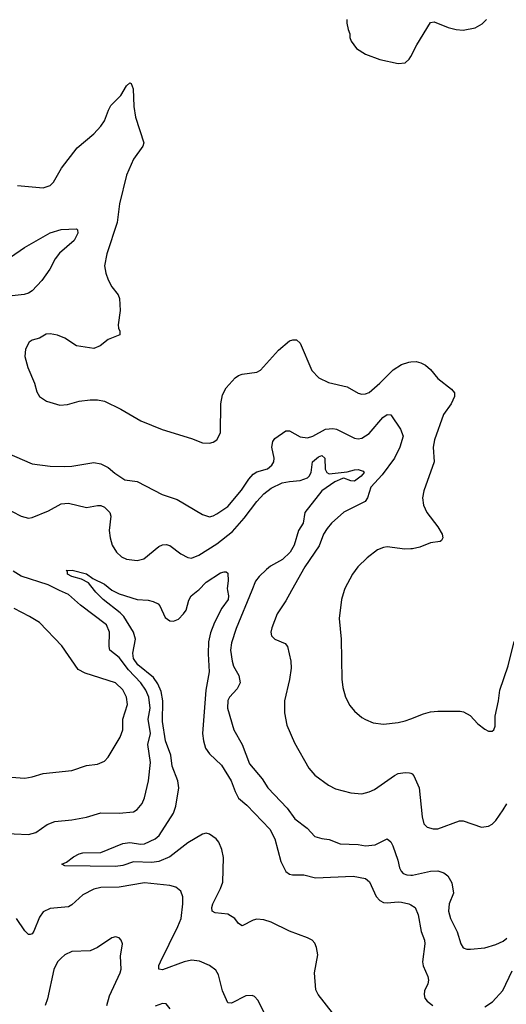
# Model space of a CAD drawing. Header units: inches. Extents: x 1245430 to 1420861, y 606325 to 671315.
# Tile 36 of 256: x 1277841 to 1280528, y 637716 to 643149. Entities that reach past the tile are written whole.
import ezdxf

# ---------------------------------------------------------------- set-up
doc = ezdxf.new("R2010")
doc.units = ezdxf.units.IN
doc.header["$MEASUREMENT"] = 0
for name, color, linetype in [('B2673', 7, 'Continuous'), ('B2674', 7, 'Continuous'), ('B2683', 7, 'Continuous'), ('B2684', 7, 'Continuous')]:
    doc.layers.add(name, color=color, linetype=linetype)

msp = doc.modelspace()

# ---------------------------------------------------------------- linework, layer by layer
at = {"layer": 'B2673', "color": 5}
for points, elevation in [([(1277730, 638660.2), (1277890, 638652.6), (1277930, 638664.9), (1277992.7, 638707.3), (1278035.2, 638724.8), (1278130, 638734), (1278210, 638749), (1278290, 638773.1), (1278390, 638770.3), (1278470, 638778.7), (1278490, 638790.4), (1278516.8, 638823.2), (1278530, 638854.8), (1278552.8, 638950), (1278562.5, 639050), (1278549.1, 639150), (1278563.8, 639210), (1278550.4, 639290), (1278561.2, 639350), (1278553.7, 639410), (1278537.8, 639450), (1278510.9, 639490), (1278442, 639562), (1278390, 639629.2), (1278339.3, 639670), (1278335.4, 639690), (1278336.3, 639770), (1278320.6, 639810), (1278177.6, 639917.6), (1278110, 639976.8), (1278061.2, 640000)], 940), ([(1279568.7, 637670), (1279489, 637770), (1279475.8, 637795.8), (1279469.2, 637890), (1279486.6, 637990), (1279479.4, 638030), (1279470, 638052.6), (1279455.6, 638070), (1279430, 638083.4), (1279330, 638119.5), (1279230, 638168.5), (1279190, 638181.9), (1279150, 638185), (1279130, 638180.5), (1279070, 638148.3), (1279050, 638162), (1279028.4, 638190), (1278990, 638213.3), (1278921.2, 638221.2), (1278904.7, 638230), (1278902.4, 638250), (1278907.1, 638270), (1278950, 638355.8), (1278962.2, 638390), (1278966.9, 638526.9), (1278957.6, 638570), (1278941.2, 638610), (1278926.2, 638630), (1278890, 638655), (1278870, 638660.4), (1278850, 638655.1), (1278770, 638606.5), (1278671, 638529), (1278610, 638503.4), (1278570, 638498.4), (1278470, 638501.7), (1278410, 638481.8), (1278370, 638476.6), (1278090, 638480.9), (1278074, 638490), (1278100.1, 638499.9), (1278138, 638530), (1278170, 638546.4), (1278190, 638551), (1278290, 638553.4), (1278410, 638602.7), (1278450, 638608), (1278510, 638599.8), (1278530, 638601.7), (1278590, 638628.6), (1278611.6, 638648.4), (1278690.5, 638770), (1278704.1, 638810), (1278719.1, 638910), (1278714.4, 638950), (1278683.7, 639030), (1278675.6, 639090), (1278646.9, 639170), (1278630, 639277.2), (1278632.3, 639390), (1278621.8, 639441.8), (1278604, 639484), (1278579.3, 639519.3), (1278493.4, 639590), (1278470, 639625), (1278466.1, 639653.9), (1278480.5, 639730), (1278469, 639770), (1278416.4, 639856.4), (1278396.6, 639876.6), (1278302, 639950), (1278262, 639990), (1278254, 640000)], 920), ([(1278353.9, 640000), (1278390, 639981.4), (1278490, 639949.1), (1278550, 639946.4), (1278579, 639939), (1278605.5, 639925.5), (1278614.9, 639914.9), (1278643.6, 639850), (1278670, 639831.5), (1278690, 639829.2), (1278718.2, 639841.8), (1278746, 639870), (1278759.7, 639890), (1278774.5, 639945.5), (1278787, 639970), (1278825.2, 640000)], 920), ([(1278988.1, 640000), (1278993.5, 639970), (1278991.6, 639950), (1278957.7, 639902.3), (1278917, 639823), (1278895, 639765), (1278883.5, 639716.5), (1278881.7, 639650), (1278887.8, 639550), (1278868.4, 639450), (1278851.2, 639210), (1278855.1, 639170), (1278867.5, 639130), (1278890, 639098.4), (1278955.5, 639035.5), (1279008.9, 638950), (1279030.1, 638890), (1279050, 638853.6), (1279094.9, 638814.9), (1279221.8, 638681.8), (1279250.1, 638630), (1279283.8, 638503.8), (1279310, 638449), (1279330, 638434.7), (1279346.8, 638430), (1279410.2, 638430.2), (1279474.3, 638414.3), (1279682.4, 638422.4), (1279750, 638410.2), (1279772.3, 638392.3), (1279810, 638310.3), (1279830, 638288.2), (1279850, 638278.4), (1279870, 638275.2), (1279930, 638282.3), (1279950, 638280.5), (1279990.5, 638270), (1280000, 638264.4)], 920), ([(1279122.9, 640000), (1279036.4, 639790), (1279010.2, 639710), (1279005.8, 639670), (1279013.4, 639610), (1279022.4, 639582.4), (1279051.3, 639530), (1279057.7, 639490), (1279042.7, 639457.3), (1278998.9, 639410), (1278990, 639392.3), (1278988.1, 639350), (1279024, 639230), (1279069.4, 639149.4), (1279110, 639043.7), (1279180.2, 638960.2), (1279210.3, 638910), (1279318.2, 638798.2), (1279359.4, 638739.4), (1279427.7, 638687.7), (1279470, 638642.6), (1279509.6, 638630.4), (1279550, 638626), (1279610, 638600.9), (1279710, 638597.4), (1279750.3, 638590.3), (1279803.3, 638596.7), (1279870, 638628.4), (1279890, 638612.7), (1279901.5, 638590), (1279928.7, 638511.3), (1279937.7, 638470), (1279947.2, 638450), (1279958.4, 638438.4), (1279978, 638430), (1280000, 638429.4)], 940), ([(1279342.5, 640000), (1279310, 639942), (1279262, 639870), (1279233, 639793), (1279228.5, 639770), (1279230.8, 639750), (1279250.5, 639730.5), (1279307.2, 639707.2), (1279320.4, 639690), (1279337.6, 639610), (1279339.7, 639570), (1279331.7, 639508.3), (1279302.8, 639390), (1279303.7, 639323.7), (1279316.2, 639256.2), (1279359, 639159), (1279438.4, 639018.4), (1279470, 638980.4), (1279545.8, 638925.8), (1279585.3, 638905.3), (1279670, 638883.1), (1279730, 638878.3), (1279770, 638887.7), (1279799.3, 638900.7), (1279910, 638978.9), (1279930, 638988.7), (1279970, 638995.3), (1279993.5, 638993.5), (1280000, 638991.2)], 960), ([(1279633, 640000), (1279618.7, 639950), (1279604.1, 639844.1), (1279616.4, 639730), (1279619.5, 639510), (1279624.7, 639464.7), (1279639.3, 639410), (1279664.2, 639364.2), (1279690, 639333.4), (1279730, 639298), (1279750, 639288.2), (1279792, 639270), (1279850, 639262.4), (1279930, 639270.4), (1279970, 639280.3), (1280000, 639292.1)], 980), ([(1277794, 638970), (1277870, 638963), (1277910, 638970.4), (1277970, 638990.4), (1278130, 639006.4), (1278210, 639033), (1278270, 639041.6), (1278310, 639058), (1278330, 639079.1), (1278395.1, 639190), (1278409.8, 639230), (1278410.8, 639290), (1278436.2, 639370), (1278430.7, 639410), (1278410, 639451), (1278369.6, 639490), (1278203.6, 639543.6), (1278163.4, 639563.4), (1278073.1, 639693.1), (1277950, 639822), (1277896.3, 639856.3), (1277810, 639899.1)], 960), ([(1279197.2, 637657.2), (1279158, 637738), (1279138.4, 637758.4), (1279124.1, 637764.1), (1279090, 637762.4), (1279010, 637722.6), (1278990, 637725.1), (1278961, 637790), (1278939.4, 637879.4), (1278923.8, 637903.8), (1278890, 637929.7), (1278833.3, 637953.3), (1278790, 637958.9), (1278750, 637951.3), (1278630, 637906.3), (1278609.8, 637909.8), (1278609.8, 637930), (1278618, 637950), (1278715.1, 638144.9), (1278731.9, 638190), (1278741.5, 638270), (1278741.1, 638310), (1278730, 638340.9), (1278702.8, 638362.8), (1278670.9, 638370.9), (1278530, 638386.4), (1278390, 638362.4), (1278290, 638360.9), (1278250, 638350.9), (1278190, 638321), (1278130, 638265.1), (1278110, 638253.5), (1278010, 638244.2), (1277970, 638227.1), (1277950, 638196.9), (1277919.8, 638120.2), (1277910, 638104.2), (1277898.3, 638101.7), (1277890, 638100.5), (1277870, 638121), (1277823.9, 638190)], 940), ([(1278323.2, 637710), (1278336.2, 637763.8), (1278396.4, 637890), (1278402, 637910), (1278397.5, 637982.5), (1278408.7, 638050), (1278402, 638070), (1278390, 638082), (1278370, 638088.7), (1278350, 638082), (1278271, 638030), (1278230, 638011.5), (1278130, 638007.1), (1278090, 637988.4), (1278070, 637971.1), (1278050, 637949.6), (1278030, 637907.3), (1277994.3, 637745.7), (1277982.4, 637710)], 960), ([(1278672.1, 637692.1), (1278650, 637718.7), (1278630, 637719.7), (1278590, 637705.1)], 960)]:
    msp.add_lwpolyline(points, dxfattribs=dict(at, elevation=elevation))
at = {"layer": 'B2674', "color": 5}
for points, elevation in [([(1279648, 643150), (1279647.3, 643130), (1279654.4, 643094.4), (1279664.7, 643070), (1279664.7, 643050), (1279671, 643030), (1279700.7, 642990), (1279750, 642959.3), (1279830, 642928.5), (1279930, 642907.7), (1279970, 642910.7), (1279992.3, 642930), (1280000, 642944.9)], 1020), ([(1277830, 642234), (1277970, 642220.5), (1278010, 642234), (1278027.8, 642252.2), (1278071.8, 642330), (1278158.4, 642441.6), (1278250, 642519.1), (1278290, 642562), (1278309.3, 642590.7), (1278330.7, 642650), (1278344.9, 642675.1), (1278399.1, 642730), (1278430, 642784), (1278450, 642801), (1278456.8, 642796.8), (1278468, 642768), (1278472.2, 642670), (1278480.3, 642610), (1278526.4, 642470), (1278522, 642450), (1278470, 642379.5), (1278430.3, 642290), (1278392.3, 642132.3), (1278379, 642030), (1278322.7, 641857.3), (1278310.3, 641790.3), (1278316.5, 641750), (1278330, 641714), (1278350, 641674), (1278384, 641630), (1278392.2, 641610), (1278395.1, 641544.9), (1278384.5, 641464.5), (1278386, 641446), (1278394, 641430), (1278394, 641410), (1278330, 641384), (1278286, 641350), (1278250, 641334.5), (1278155.3, 641350), (1278090, 641391.6), (1278050, 641407.6), (1278010, 641416.3), (1277986.5, 641413.5), (1277950, 641391.8), (1277910, 641380.7), (1277894, 641370), (1277873, 641330), (1277870.4, 641290), (1277886, 641230), (1277922.3, 641142.3), (1277935.6, 641095.6), (1277950.4, 641070.4), (1277990, 641044), (1278062.5, 641022.5), (1278105.2, 641025.2), (1278170, 641043.8), (1278230, 641050.4), (1278270, 641050.5), (1278310, 641043.8), (1278399.2, 640999.2), (1278510, 640935.8), (1278627.1, 640887.1), (1278790, 640837.4), (1278850, 640814.4), (1278890, 640812.4), (1278910, 640818), (1278929.6, 640830.4), (1278949.6, 640870), (1278952.4, 641030), (1278961.5, 641078.5), (1278981.7, 641118.3), (1279030, 641173.4), (1279050, 641184.9), (1279070, 641193), (1279150, 641203), (1279170, 641214.9), (1279270, 641324.4), (1279330, 641376.4), (1279350, 641383.1), (1279370, 641381.6), (1279390, 641364), (1279453.8, 641213.8), (1279492.5, 641172.5), (1279546.6, 641146.6), (1279650, 641122.4), (1279710, 641088.4), (1279730, 641083.1), (1279750, 641084.2), (1279770, 641092), (1279830, 641144), (1279902.8, 641217.2), (1279950, 641246.8), (1279990, 641259.7), (1280000, 641260.4)], 980), ([(1277790, 641839.1), (1277867.8, 641892.2), (1278010, 641972.8), (1278070, 641991.5), (1278155.5, 641995.5), (1278161, 641990), (1278162.4, 641970), (1278142.6, 641930), (1278060.4, 641859.6), (1278038, 641830), (1278008.2, 641771.8), (1277963.7, 641710), (1277910, 641653), (1277890, 641639.7), (1277866.7, 641633.3), (1277750, 641619.2)], 960), ([(1277770, 640758.7), (1277910, 640698.3), (1278010, 640684.7), (1278090, 640683.6), (1278130, 640685.8), (1278250, 640705.2), (1278290, 640697.7), (1278330, 640678.5), (1278366.7, 640646.7), (1278421.6, 640610), (1278490, 640601.5), (1278628.7, 640528.7), (1278710, 640501.3), (1278850, 640419.5), (1278890, 640406.4), (1278910, 640410.4), (1278930, 640421.7), (1278990, 640463.2), (1279066.5, 640553.5), (1279106.5, 640613.5), (1279130, 640640.7), (1279150, 640654.2), (1279210, 640670.2), (1279233.8, 640690), (1279243.8, 640710), (1279246.4, 640730), (1279233.7, 640790), (1279238, 640822), (1279250, 640838), (1279310, 640879.3), (1279330, 640879.5), (1279390, 640847.3), (1279430, 640841.5), (1279460.5, 640850), (1279530, 640889.5), (1279570, 640892.8), (1279590, 640889.4), (1279690, 640839.6), (1279710, 640835.8), (1279730, 640839.7), (1279770, 640866), (1279846.9, 640953.1), (1279870, 640970.2), (1279890, 640968.9), (1279943, 640890), (1279957.4, 640850), (1279939.5, 640790), (1279910.9, 640730), (1279842.6, 640637.4), (1279780.2, 640570), (1279762.3, 640510), (1279749.2, 640490.8), (1279630, 640431.1), (1279562.6, 640370), (1279538.3, 640341.7), (1279519.2, 640310), (1279494.4, 640245.6), (1279415.4, 640130), (1279342.5, 640000)], 960), ([(1277750, 640460.3), (1277850, 640409.5), (1277890, 640399), (1277910, 640402.3), (1278000.5, 640439.5), (1278070, 640476.9), (1278110, 640480.7), (1278210, 640457.1), (1278270, 640469.1), (1278290, 640468.9), (1278310, 640459.5), (1278339.6, 640430), (1278344.4, 640410), (1278335.3, 640330), (1278340.3, 640290), (1278352, 640250), (1278375.8, 640210), (1278404.2, 640184.2), (1278430, 640171.5), (1278490, 640165.5), (1278526.7, 640173.3), (1278610, 640242), (1278630, 640251.3), (1278650, 640252.4), (1278670, 640247.6), (1278730, 640201.5), (1278770, 640181.1), (1278790, 640178.3), (1278830, 640193.7), (1278930, 640256.8), (1279015.2, 640324.8), (1279081, 640399), (1279150, 640490.9), (1279190, 640531.7), (1279230, 640563), (1279290, 640592.9), (1279330, 640601.2), (1279390, 640606), (1279430, 640621.7), (1279439.7, 640630), (1279450, 640650.7), (1279458, 640710), (1279490, 640736.8), (1279510, 640743.9), (1279525.5, 640730), (1279528.4, 640668.4), (1279536.1, 640650), (1279550, 640642.1), (1279650, 640653.4), (1279690, 640665.7), (1279710, 640666.3), (1279736.9, 640656.9), (1279742.2, 640650), (1279726.9, 640630), (1279690, 640601.7), (1279670, 640604.1), (1279630, 640618.9), (1279623.1, 640616.9), (1279580.5, 640599.5), (1279510, 640548.3), (1279416.1, 640430), (1279406.3, 640370), (1279380.2, 640330), (1279356.3, 640250), (1279335, 640210), (1279292.4, 640170), (1279226.5, 640133.5), (1279204, 640116), (1279163.4, 640076.6), (1279143.6, 640050), (1279122.9, 640000)], 940), ([(1280000, 640228.3), (1279967.4, 640227.4), (1279870, 640239.7), (1279850, 640236.9), (1279816.7, 640223.3), (1279760, 640180), (1279708.5, 640130), (1279679.5, 640090), (1279635.8, 640010), (1279633, 640000)], 980), ([(1278061.2, 640000), (1277998.3, 640030), (1277850, 640078.4), (1277805.5, 640105.5)], 940), ([(1278254, 640000), (1278221.2, 640041.2), (1278182.4, 640062.4), (1278130, 640075.6), (1278105.1, 640090), (1278104.7, 640104.7), (1278098, 640110), (1278131.8, 640111.8), (1278210, 640092.1), (1278245.6, 640065.6), (1278310, 640034), (1278350, 640002), (1278353.9, 640000)], 920), ([(1278825.2, 640000), (1278830, 640003.8), (1278870, 640046), (1278950, 640096.3), (1278970, 640102.8), (1278982, 640102), (1278990, 640094), (1278992.7, 640052.7), (1278986.3, 640010), (1278988.1, 640000)], 920)]:
    msp.add_lwpolyline(points, dxfattribs=dict(at, elevation=elevation))
at = {"layer": 'B2683', "color": 5}
for points, elevation in [([(1280000, 639292.1), (1280070, 639319.5), (1280110, 639330.3), (1280150, 639334.3), (1280273, 639333), (1280291, 639330), (1280328.9, 639308.9), (1280370, 639263.8), (1280410, 639234), (1280430, 639224), (1280450, 639222.8), (1280459, 639230), (1280466, 639250), (1280465.4, 639305.4), (1280485.4, 639390), (1280491.2, 639450), (1280537.1, 639582.9), (1280568.7, 639711.3), (1280599.5, 639780.5), (1280670, 639903.8), (1280690, 639930.4), (1280710, 639942), (1280830, 639960.3), (1280928.7, 640000)], 980), ([(1280000, 638991.2), (1280008.2, 638988.2), (1280017, 638977), (1280046.4, 638910), (1280062.6, 638750), (1280072.1, 638712.1), (1280090, 638693.4), (1280124.2, 638684.2), (1280150, 638684.6), (1280270, 638729.1), (1280290, 638727.9), (1280390, 638692.7), (1280430, 638699.1), (1280450, 638710.5), (1280469.8, 638730.2), (1280511.2, 638790), (1280530, 638823)], 960), ([(1280000, 638429.4), (1280010, 638429.1), (1280110, 638451.5), (1280150, 638453.4), (1280182.3, 638442.3), (1280204.4, 638424.4), (1280227.2, 638387.2), (1280236.5, 638330), (1280211.6, 638270), (1280207.9, 638230), (1280219, 638190), (1280255.8, 638115.8), (1280277.4, 638050), (1280290, 638027), (1280310, 638019.5), (1280330, 638019.5), (1280410, 638028.2), (1280470, 638045.5), (1280510, 638064.9), (1280530, 638080.2)], 940), ([(1280000, 638264.4), (1280024.2, 638250), (1280040.9, 638210), (1280058.5, 638118.5), (1280075.9, 638070), (1280078.4, 638050), (1280064.8, 637950), (1280067.8, 637927.8), (1280094.4, 637870), (1280098.6, 637850), (1280095.3, 637830), (1280075.6, 637790), (1280073.4, 637770), (1280078, 637750), (1280090, 637732.7), (1280123, 637710)], 920), ([(1280410, 637701.7), (1280451.3, 637730), (1280508.5, 637791.5), (1280559.2, 637900.8)], 920)]:
    msp.add_lwpolyline(points, dxfattribs=dict(at, elevation=elevation))
at = {"layer": 'B2684', "color": 5}
for points, elevation in [([(1280000, 642944.9), (1280033.6, 643010), (1280110, 643132.2), (1280130, 643137), (1280206.3, 643106.3), (1280250, 643094.6), (1280290, 643090.3), (1280356.3, 643103.7), (1280394.1, 643125.9), (1280418.4, 643150)], 1020), ([(1280000, 641260.4), (1280030, 641262.2), (1280055.5, 641255.5), (1280081.8, 641241.8), (1280110, 641218), (1280149.1, 641169.1), (1280224.9, 641110), (1280241.6, 641090), (1280241.3, 641070), (1280222.6, 641030), (1280180.3, 640970), (1280131.7, 640830), (1280124.6, 640790), (1280130.3, 640710), (1280072.2, 640550), (1280064.9, 640510), (1280070.3, 640470), (1280088.7, 640430), (1280150.5, 640350), (1280173.4, 640310), (1280177.3, 640290), (1280170, 640275.3), (1280162, 640270), (1280110, 640262.4), (1280050, 640238.5), (1280010, 640228.6), (1280000, 640228.3)], 980)]:
    msp.add_lwpolyline(points, dxfattribs=dict(at, elevation=elevation))

doc.saveas('drawing.dxf')
